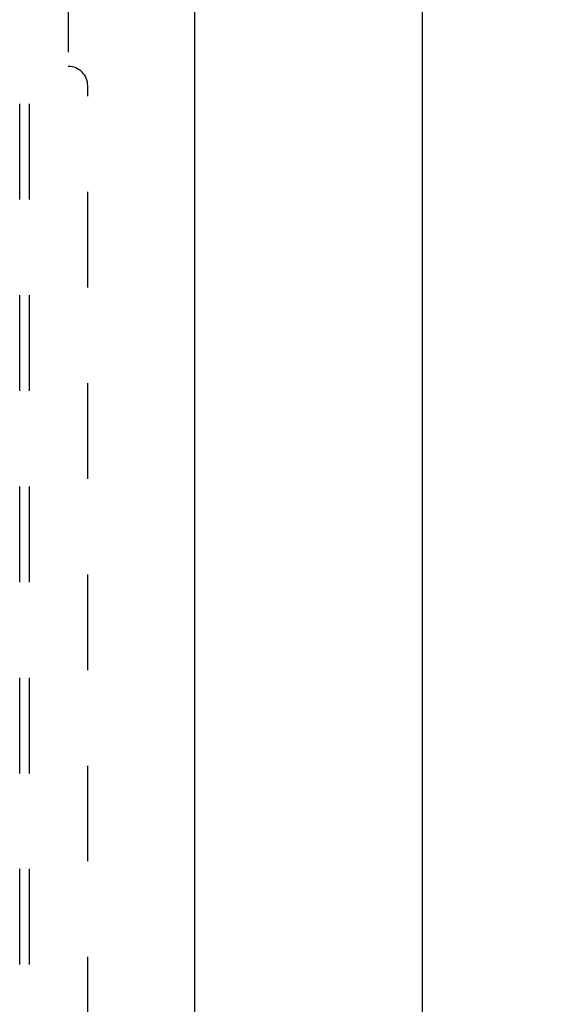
# Model space of a CAD drawing. Header units: inches. Extents: x 0 to 224, y 0 to 145.
# Tile 88 of 91: x 188 to 195, y 71 to 83. Entities that reach past the tile are written whole.
import ezdxf

# ---------------------------------------------------------------- set-up
doc = ezdxf.new("R2010")
doc.units = ezdxf.units.IN
doc.header["$LTSCALE"] = 12.302632
doc.header["$MEASUREMENT"] = 0
doc.linetypes.add('HIDDEN', pattern=[0.2, 0.1, -0.1])
doc.layers.get('0').update_dxf_attribs({"linetype": 'CONTINUOUS'})
doc.layers.add('DIMENSIONS', color=7, linetype='CONTINUOUS')
doc.layers.add('SUBPANELS', color=7, linetype='CONTINUOUS')
doc.styles.get("Standard").update_dxf_attribs({"font": 'arial.ttf'})
doc.dimstyles.new('DIMSTYLE_1', dxfattribs={"dimtxt": 0.986842, "dimasz": 1.315789, "dimexe": 0.09, "dimexo": 0.07, "dimgap": 0.0375, "dimtad": 0, "dimtih": 1, "dimtoh": 1, "dimzin": 4, "dimdsep": 46, "dimtxsty": 'Standard', "dimblk": '_FILLED', "dimblk1": '_FILLED', "dimblk2": '_FILLED', "dimcen": 0.09, "dimadec": 3, "dimazin": 1, "dimtfac": 1, "dimtdec": 3, "dimtofl": 0, "dimtmove": 0, "dimatfit": 3, "dimldrblk": '_FILLED', "dimfxl": 0, "dimtolj": 1, "dimtzin": 4, "dimarcsym": 0})

# ---------------------------------------------------------------- blocks, each defined once
blk = doc.blocks.new('_FILLED')
at = {"color": 0, "linetype": 'ByBlock'}
blk.add_solid([(0, 0), (-1, 0.2), (-1, -0.2)], dxfattribs=at)
blk = doc.blocks.new('*D4')
at = {"layer": 'DIMENSIONS', "color": 2, "linetype": 'Continuous'}
for p, q in [((191.06, 92.867), (194.439, 92.867)), ((193.255, 92.867), (193.255, 51.854)), ((193.255, 8.867), (193.255, 49.881)), ((191.06, 8.867), (194.439, 8.867))]:
    blk.add_line(p, q, dxfattribs=at)
at = {"layer": 'DIMENSIONS', "color": 2, "linetype": 'Continuous', "xscale": 1.3157894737, "yscale": 1.3157894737, "zscale": 1.3157894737}
for p, rotation in [((193.255, 92.867), 90), ((193.255, 8.867), 270)]:
    blk.add_blockref('_FILLED', p, dxfattribs=dict(at, rotation=rotation))
at = {"layer": 'DIMENSIONS', "color": 2, "linetype": 'Continuous', "insert": (193.255, 51.361), "char_height": 0.9868, "width": 3.44844, "attachment_point": 2, "line_spacing_factor": 0.9}
blk.add_mtext('84.00', dxfattribs=at)

msp = doc.modelspace()

# ---------------------------------------------------------------- linework, layer by layer
at = {"color": 7, "linetype": 'Continuous'}
msp.add_line((190.327, 92.742), (190.327, 8.992), dxfattribs=at)
at = {"layer": 'SUBPANELS', "color": 8, "linetype": 'HIDDEN'}
for p, q in [((188.077, 17.024), (188.077, 88.711)), ((188.202, 17.024), (188.202, 88.711)), ((188.702, 86.586), (188.702, 82.711)), ((188.952, 23.274), (188.952, 82.461))]:
    msp.add_line(p, q, dxfattribs=at)
msp.add_arc((188.702, 82.461), 0.25, 0, 90, dxfattribs=at)

# ---------------------------------------------------------------- dimensions: what is measured, and where the dimension line sits
at = {"layer": 'DIMENSIONS', "color": 2, "linetype": 'Continuous'}
dim = msp.add_linear_dim(base=(193.255, 8.867), p1=(190.99, 92.867), p2=(190.99, 8.867), angle=270, dimstyle='DIMSTYLE_1', dxfattribs=at)
dim.commit()
dim.dimension.update_dxf_attribs({"geometry": '*D4', "text_midpoint": (193.249, 50.862), "dimtype": 160})

doc.saveas('drawing.dxf')
